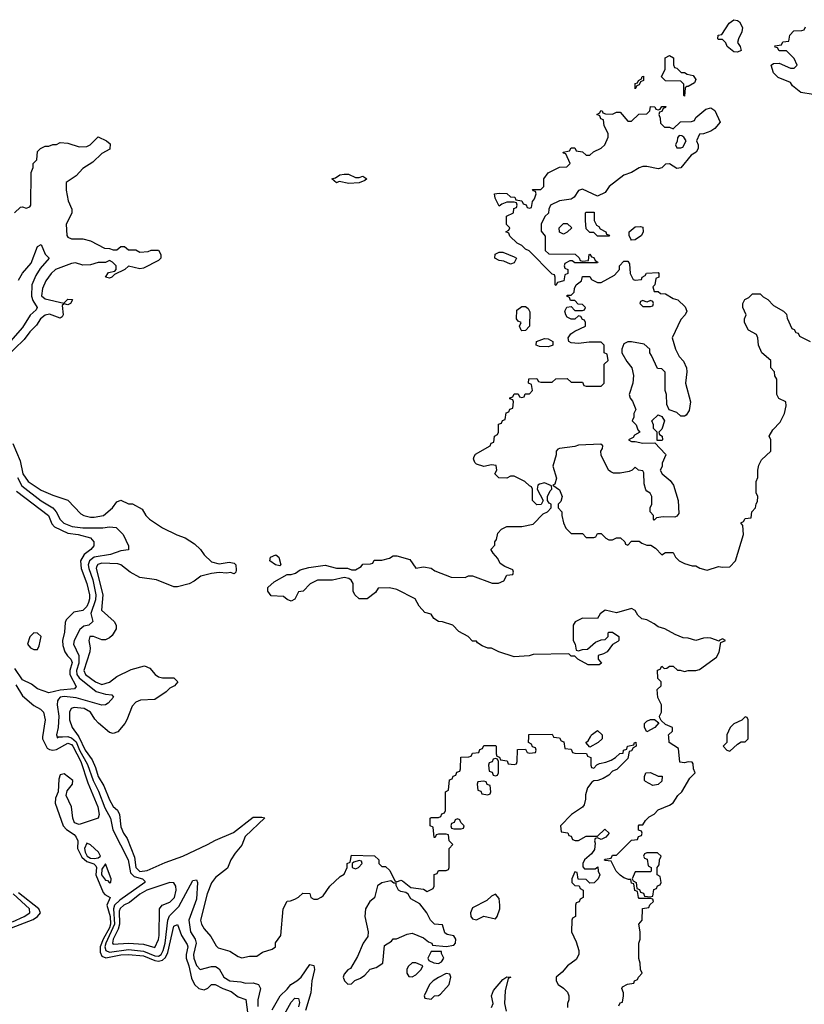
# Model space of a CAD drawing. Header units: inches. Extents: x 2710684 to 2828758, y 857022 to 965663.
# Tile 16 of 256: x 2742416 to 2746563, y 868586 to 873791. Entities that reach past the tile are written whole.
import ezdxf

# ---------------------------------------------------------------- set-up
doc = ezdxf.new("R2010")
doc.units = ezdxf.units.IN
doc.header["$MEASUREMENT"] = 0
doc.layers.add('C7846', color=7, linetype='Continuous')
doc.layers.add('C7847', color=7, linetype='Continuous')

msp = doc.modelspace()

# ---------------------------------------------------------------- linework, layer by layer
at = {"layer": 'C7846', "color": 4}
for points, elevation in [([(2742536.8, 870000), (2742535.3, 869990), (2742560.8, 869940.8), (2742573, 869933), (2742590, 869930.3), (2742610, 869933.8), (2742670, 869966.7), (2742690, 869959.1), (2742696.8, 869950), (2742738.2, 869870), (2742776.6, 869756.6), (2742828.5, 869630), (2742835.8, 869590), (2742830.4, 869569.6), (2742730, 869535.8), (2742705.5, 869545.5), (2742695.8, 869570), (2742689.8, 869630), (2742660.4, 869690), (2742665.9, 869714.1), (2742695.1, 869750), (2742696, 869770), (2742650, 869803.7), (2742630, 869799), (2742623.1, 869776.9), (2742618.9, 869710), (2742604.4, 869675.6), (2742602.7, 869650), (2742645.2, 869530), (2742663.1, 869510), (2742703, 869483), (2742714.9, 869470), (2742722.7, 869450), (2742721.5, 869410), (2742744.1, 869364.1), (2742770, 869340.2), (2742807.8, 869327.8), (2742817.7, 869317.7), (2742821, 869310), (2742818.4, 869270), (2742857.3, 869177.3), (2742866.4, 869166.4), (2742894, 869150), (2742876.5, 869110), (2742894.4, 869050), (2742896.1, 869010), (2742890.6, 868990), (2742857.2, 868930), (2742841.1, 868890), (2742841, 868861), (2742850, 868840.3), (2742871.1, 868831.1), (2742950, 868847.1), (2742990, 868850.1), (2743070, 868842.4), (2743130, 868817.6), (2743150, 868814), (2743170, 868818.9), (2743186.1, 868833.9), (2743199.3, 868860.7), (2743230, 868998.8), (2743250, 869007.3), (2743271.6, 868950), (2743301.3, 868901.3), (2743304, 868890), (2743295, 868850), (2743296.5, 868830), (2743310.2, 868790), (2743324.2, 868724.2), (2743340.4, 868690), (2743362.8, 868670), (2743390, 868663), (2743409.5, 868670.5), (2743430, 868690.6), (2743449.5, 868690.5), (2743489, 868669), (2743534.2, 868654.2), (2743570, 868625.5), (2743611.5, 868611.5), (2743620.8, 868530)], 4), ([(2742612.9, 870000), (2742614, 869994), (2742620.9, 869999.1), (2742642.5, 870000)], 8), ([(2742673.3, 870000), (2742690, 869994.5), (2742713.4, 869973.4), (2742732.1, 869930), (2742774.2, 869854.2), (2742803.7, 869770), (2742832.4, 869712.4), (2742865.1, 869625.1), (2742896.2, 869570), (2742908.6, 869508.6), (2742988.2, 869350), (2743001.5, 869281.5), (2743021, 869261), (2743064.7, 869250), (2743076.4, 869236.4), (2743076.4, 869230), (2742944.3, 869135.7), (2742917.5, 869110), (2742911.6, 869090), (2742917.3, 869010), (2742871.5, 868910), (2742866.4, 868890), (2742870.2, 868870.2), (2742890, 868861.6), (2742990, 868875.9), (2743070, 868866.6), (2743130, 868842.2), (2743150, 868841.3), (2743163.1, 868850), (2743174.5, 868870), (2743184.1, 868910), (2743199.4, 869030), (2743206.8, 869053.2), (2743257.4, 869102.6), (2743330, 869241), (2743350, 869244.7), (2743356.3, 869230), (2743350, 869142), (2743308.9, 869030), (2743318.9, 868970), (2743343.1, 868930), (2743349.1, 868910), (2743334.6, 868850), (2743336.5, 868830), (2743350, 868791), (2743370, 868770.7), (2743430, 868786.4), (2743450, 868786), (2743470, 868774), (2743495.5, 868730), (2743526.8, 868710), (2743584.9, 868704.9), (2743610, 868698), (2743650, 868699.3), (2743678.8, 868690), (2743688, 868670), (2743673.7, 868610), (2743674.4, 868574.4)], 8), ([(2742728.2, 870000), (2742762.2, 869930), (2742798.7, 869878.7), (2742817.2, 869837.2), (2742830, 869790.8), (2742860.2, 869740.2), (2742890, 869666.8), (2742910, 869630.8), (2742932.1, 869612.1), (2742943.8, 869590), (2742950, 869524.7), (2742964.9, 869490), (2742983.1, 869463.1), (2743023, 869363), (2743030.3, 869310), (2743050, 869288.4), (2743090, 869293.7), (2743184.1, 869335.9), (2743277.2, 869370), (2743409, 869430), (2743450, 869453.4), (2743546.3, 869493.7), (2743650, 869574.8), (2743696, 869576), (2743711.6, 869571.6), (2743607.3, 869472.7), (2743590, 869428), (2743554.4, 869385.6), (2743531.3, 869350), (2743514.8, 869305.2), (2743450, 869257.2), (2743430, 869229), (2743407, 869170), (2743371, 869030), (2743376, 869010), (2743390, 868984.7), (2743425.2, 868945.2), (2743454.4, 868894.4), (2743465.2, 868885.2), (2743527.3, 868867.3), (2743570, 868838), (2743590, 868831.3), (2743630, 868841), (2743670, 868841), (2743699, 868861), (2743750, 868878), (2743768, 868890), (2743768.4, 868911.6), (2743795.3, 868950), (2743808.9, 869091.1), (2743828.9, 869131.1), (2743847.3, 869132.7), (2743870, 869142), (2743890, 869152), (2743912.7, 869172.7), (2743950, 869172), (2743954, 869150), (2743970, 869142), (2743990, 869142), (2744010, 869152), (2744020.4, 869159.6), (2744055.3, 869210), (2744110, 869262), (2744130, 869274), (2744146, 869310), (2744146, 869330), (2744162, 869338), (2744170, 869374), (2744291.6, 869371.6), (2744314, 869350), (2744314, 869330), (2744330, 869314), (2744350, 869314), (2744372.7, 869292.7), (2744398, 869238), (2744410, 869234), (2744430, 869242), (2744439.6, 869239.6), (2744483.6, 869203.6), (2744550, 869194), (2744570, 869182), (2744602, 869198), (2744606, 869210), (2744607.3, 869272.7), (2744622, 869278), (2744630, 869294), (2744670, 869294), (2744682, 869298), (2744686, 869310), (2744686, 869410), (2744706, 869430), (2744686, 869450), (2744682, 869482), (2744670, 869486), (2744630, 869486), (2744618, 869482), (2744612.7, 869467.3), (2744607.3, 869467.3), (2744602, 869522), (2744586, 869530), (2744586, 869570), (2744590, 869574), (2744630, 869574), (2744642, 869578), (2744647.3, 869592.7), (2744662, 869598), (2744666, 869610), (2744666, 869710), (2744682, 869718), (2744687.3, 869772.7), (2744702, 869778), (2744707.3, 869792.7), (2744722, 869798), (2744727.3, 869812.7), (2744742, 869818), (2744746, 869830), (2744747.3, 869892.7), (2744790, 869894), (2744802, 869898), (2744810, 869914), (2744842, 869918), (2744847.3, 869932.7), (2744862, 869938), (2744870, 869954), (2744930, 869954), (2744934, 869950), (2744934, 869910), (2744938, 869898), (2744952.7, 869892.7), (2744958, 869878), (2744992.7, 869872.7), (2744998, 869858), (2745030, 869854), (2745042, 869858), (2745046, 869870), (2745047.3, 869932.7), (2745090, 869934), (2745098, 869918), (2745110, 869914), (2745142, 869918), (2745146, 869930), (2745142, 869942), (2745127.3, 869947.3), (2745122, 869962), (2745106, 869970), (2745106.9, 870000)], 12), ([(2745237, 870000), (2745238, 869998), (2745270, 869994), (2745278, 869978), (2745292.7, 869972.7), (2745298, 869938), (2745330, 869934), (2745338, 869918), (2745350, 869914), (2745412.7, 869912.7), (2745418, 869898), (2745434, 869890), (2745434, 869850), (2745438, 869838), (2745450, 869834), (2745467.3, 869852.7), (2745480.4, 869859.6), (2745514.6, 869865.4), (2745543.1, 869876.9), (2745566, 869890), (2745588.4, 869911.6), (2745606, 869914), (2745608, 869930), (2745626, 869934), (2745628.9, 869951.1), (2745662, 869958), (2745666, 869970), (2745672, 869972), (2745674, 869950), (2745658, 869942), (2745650, 869926), (2745638, 869922), (2745630, 869886), (2745572.7, 869827.3), (2745550, 869818), (2745530, 869798), (2745499.8, 869780.2), (2745471.1, 869768.9), (2745450, 869768), (2745439.6, 869760.4), (2745418, 869730), (2745406, 869694), (2745406, 869670), (2745398.8, 869641.2), (2745391.3, 869628.7), (2745332, 869590), (2745274, 869530), (2745278, 869498), (2745312.7, 869492.7), (2745318, 869478), (2745330, 869474), (2745338, 869458), (2745352.7, 869452.7), (2745370, 869452), (2745410, 869474), (2745470, 869474), (2745508.9, 869511.1), (2745531.3, 869491.3), (2745514, 869470), (2745490, 869458), (2745470, 869466), (2745458, 869462), (2745454, 869450), (2745458, 869438), (2745454.8, 869405.2), (2745438, 869382), (2745402, 869350), (2745392, 869330), (2745392.7, 869312.7), (2745402, 869302), (2745458, 869302), (2745472, 869312), (2745474, 869290), (2745482, 869270), (2745474, 869250), (2745451.6, 869228.4), (2745430, 869226), (2745410, 869246), (2745367.3, 869247.3), (2745362, 869282), (2745350, 869286), (2745334, 869250), (2745334, 869230), (2745350, 869214), (2745372.7, 869212.7), (2745378, 869198), (2745394, 869190), (2745394, 869150), (2745378, 869142), (2745372.7, 869127.3), (2745358, 869122), (2745354, 869110), (2745354, 869050), (2745338, 869042), (2745334, 869030), (2745332, 868970), (2745356.9, 868916.9), (2745371.1, 868871.1), (2745372, 868850), (2745356.9, 868823.1), (2745312, 868790), (2745283.6, 868756.4), (2745252, 868730), (2745252, 868710), (2745262, 868690), (2745290, 868672), (2745311.3, 868650), (2745318, 868630), (2745318, 868610), (2745311, 868590), (2745311, 868570)], 12), ([(2745494, 870000), (2745494, 869990), (2745474, 869970), (2745430, 869946), (2745408, 869970), (2745420.4, 869979.6), (2745432.2, 870000)], 12), ([(2745582, 868578), (2745590, 868594), (2745602, 868598), (2745608, 868630), (2745607.3, 868647.3), (2745598, 868670), (2745602, 868678), (2745628.4, 868691.6), (2745662, 868698), (2745666, 868710), (2745682, 868718), (2745686, 868730), (2745706, 868750), (2745698, 868770), (2745696.4, 868803.6), (2745689, 868829), (2745688.4, 868908.4), (2745695.3, 868930), (2745695.3, 868970), (2745688, 869010), (2745706, 869030), (2745707.3, 869092.7), (2745742, 869098), (2745747.3, 869112.7), (2745766, 869130), (2745762, 869142), (2745750, 869146), (2745690, 869146), (2745686, 869150), (2745682, 869182), (2745667.3, 869187.3), (2745662, 869222), (2745650, 869226), (2745646, 869246), (2745634, 869246), (2745610, 869255.3), (2745590, 869268.7), (2745568.7, 869290), (2745542, 869342), (2745510, 869346), (2745506, 869350), (2745510, 869354), (2745542, 869358), (2745550, 869374), (2745570, 869374), (2745650, 869454), (2745682, 869458), (2745687.3, 869472.7), (2745702, 869478), (2745706, 869490), (2745702, 869502), (2745687.3, 869507.3), (2745686, 869530), (2745690, 869534), (2745710, 869534), (2745723.1, 869556.9), (2745743.1, 869576.9), (2745770, 869592), (2745790, 869614), (2745850, 869638), (2745870, 869651.3), (2745895.3, 869690), (2745915.3, 869710), (2745959, 869781), (2745986, 869810), (2745978, 869830), (2745976.4, 869856.4), (2745970, 869866), (2745950, 869868), (2745930, 869862), (2745906, 869866), (2745899, 869939), (2745848.7, 869970), (2745846.7, 870000)], 12), ([(2746154, 870000), (2746154, 869970), (2746134, 869950), (2746154, 869930), (2746170, 869924.7), (2746210, 869962), (2746230, 869974), (2746250, 869974), (2746266, 869990), (2746266, 870000)], 12), ([(2742109.4, 868890), (2742486.3, 869033.7), (2742509.6, 869050), (2742525.1, 869070), (2742516.3, 869090), (2742410, 869174.8)], 4), ([(2742378.3, 869021.7), (2742439.7, 869050), (2742468.4, 869070), (2742467.4, 869090), (2742381.8, 869170)], 8), ([(2743750, 868556.3), (2743792, 868630), (2743830, 868665.5), (2743848.8, 868691.2), (2743880.9, 868710), (2743903.7, 868730), (2743950, 868796), (2743970, 868792), (2743974, 868770), (2743959.5, 868710), (2743954.1, 868645.9), (2743926.2, 868553.8)], 8), ([(2744909.4, 868570), (2744918.4, 868590), (2744909.4, 868630), (2744921, 868659), (2744970, 868718), (2744990, 868731.3), (2745011.3, 868730), (2744998, 868722), (2744982.4, 868657.6), (2744977.6, 868590), (2744986.4, 868550)], 8), ([(2743797.2, 868502.8), (2743850, 868598), (2743870, 868617.6), (2743890, 868617.3), (2743894.7, 868594.7), (2743890, 868573.2)], 4)]:
    msp.add_lwpolyline(points, dxfattribs=dict(at, elevation=elevation))
for points, elevation in [([(2744930, 869886), (2744918, 869882), (2744912.7, 869867.3), (2744898, 869862), (2744894, 869850), (2744898, 869818), (2744912.7, 869812.7), (2744918, 869798), (2744930, 869794), (2744942, 869798), (2744946, 869810), (2744946, 869870), (2744942, 869882)], 12), ([(2745790, 869792), (2745812, 869792), (2745810, 869766), (2745790, 869748), (2745763.1, 869743.1), (2745723.1, 869763.1), (2745718, 869770), (2745718, 869790), (2745726, 869810), (2745751.1, 869811.1)], 12), ([(2744870, 869766), (2744838, 869762), (2744834, 869750), (2744838, 869718), (2744852.7, 869712.7), (2744858, 869698), (2744890, 869694), (2744902, 869698), (2744906, 869710), (2744902, 869742), (2744887.3, 869747.3), (2744882, 869762)], 12), ([(2744730, 869566), (2744718, 869562), (2744712.7, 869547.3), (2744698, 869542), (2744694, 869530), (2744698, 869518), (2744710, 869514), (2744750, 869514), (2744762, 869518), (2744766, 869530), (2744747.3, 869547.3), (2744742, 869562)], 12), ([(2742770, 869438), (2742757.7, 869410), (2742762, 869390), (2742772.7, 869370), (2742790, 869359.4), (2742810, 869356.5), (2742830, 869361.1), (2742842.9, 869370), (2742833, 869390), (2742790, 869429.6)], 8), ([(2744210, 869346), (2744182, 869338), (2744174, 869330), (2744174, 869310), (2744190, 869302), (2744206, 869310), (2744226, 869330), (2744222, 869342)], 12), ([(2745787.3, 869387.3), (2745730, 869386), (2745718, 869382), (2745714, 869370), (2745718, 869358), (2745732.7, 869352.7), (2745738, 869318), (2745754, 869310), (2745754, 869290), (2745750, 869286), (2745670, 869286), (2745654, 869250), (2745658, 869238), (2745674, 869230), (2745678, 869198), (2745692.7, 869192.7), (2745698, 869178), (2745712.7, 869172.7), (2745718, 869158), (2745750, 869154), (2745762, 869158), (2745767.3, 869192.7), (2745782, 869198), (2745787.3, 869212.7), (2745802, 869218), (2745806, 869230), (2745802, 869262), (2745786, 869270), (2745786, 869310), (2745796.4, 869323.6), (2745798, 869350), (2745806, 869370)], 12), ([(2742870, 869329.2), (2742850, 869300.7), (2742847.8, 869270), (2742870, 869243.1), (2742879.9, 869239.9), (2742890, 869227.3), (2742898, 869230), (2742899.3, 869250)], 8), ([(2744378, 869238), (2744330, 869229), (2744307.5, 869212.5), (2744290.9, 869149.1), (2744266, 869130), (2744242.8, 869090), (2744241, 869050), (2744258, 868970), (2744256, 868944), (2744231, 868910), (2744202, 868838), (2744164.7, 868775.3), (2744150, 868768), (2744130, 868746), (2744126, 868730), (2744132, 868710), (2744150, 868692), (2744170, 868694), (2744187.3, 868712.7), (2744216.4, 868723.6), (2744240.4, 868739.6), (2744269.1, 868770.9), (2744300.2, 868779.8), (2744336, 868804), (2744344, 868896), (2744380.4, 868919.6), (2744390, 868932), (2744407.3, 868932.7), (2744463.1, 868956.9), (2744490, 868962), (2744550, 868938), (2744576.9, 868916.9), (2744594, 868910), (2744598, 868898), (2744670, 868892), (2744710, 868898), (2744719, 868910), (2744722, 868930), (2744710, 868948), (2744675.3, 868955.3), (2744663.1, 868963.1), (2744650, 869006), (2744608, 869010), (2744588, 869030), (2744568, 869070), (2744530, 869118), (2744483.1, 869143.1), (2744468.4, 869168.4), (2744456.4, 869176.4), (2744430, 869182), (2744418, 869190), (2744406, 869214), (2744406, 869226), (2744394, 869226)], 12), ([(2743210, 869229.3), (2743088, 869190), (2743050, 869167.6), (2742995.8, 869124.2), (2742965.3, 869110), (2742947.5, 869092.5), (2742942, 869078), (2742942.7, 869010), (2742936.3, 868983.7), (2742909.3, 868930), (2742906.3, 868910), (2742910, 868903.8), (2742990, 868908.4), (2743070, 868904.6), (2743130, 868885.5), (2743149, 868929), (2743152.4, 868950), (2743155.1, 869090), (2743169.6, 869110.4), (2743210, 869126.4), (2743234, 869150), (2743243.6, 869190), (2743240.9, 869210), (2743230, 869229)], 12), ([(2744930, 869168), (2744910, 869158), (2744885.4, 869134.6), (2744810, 869095.3), (2744798.8, 869070), (2744801, 869050), (2744810, 869038), (2744830, 869032), (2744870, 869052), (2744930, 869038), (2744939, 869050), (2744953.2, 869090), (2744954, 869110), (2744950, 869146)], 12), ([(2744646, 868866), (2744590, 868866), (2744574, 868830), (2744578, 868818), (2744605.4, 868805.4), (2744630, 868802), (2744646, 868810), (2744658, 868830), (2744646, 868854)], 12), ([(2744510, 868806), (2744490, 868806), (2744470, 868786), (2744462, 868770), (2744462, 868750), (2744472.7, 868732.7), (2744490, 868732), (2744510, 868742), (2744538, 868770), (2744546, 868790)], 12), ([(2744670, 868748), (2744630, 868728), (2744602, 868710), (2744582, 868690), (2744554, 868630), (2744558, 868618), (2744590, 868614), (2744608.4, 868631.6), (2744630, 868632), (2744640.4, 868639.6), (2744686, 868690), (2744695.3, 868730), (2744690, 868746)], 12)]:
    msp.add_lwpolyline(points, close=True, dxfattribs=dict(at, elevation=elevation))
at = {"layer": 'C7847', "color": 4}
for points, elevation in [([(2746210, 873619), (2746190, 873621.2), (2746155.3, 873650), (2746148.4, 873668.4), (2746130, 873686), (2746110, 873686), (2746106, 873690), (2746108, 873710), (2746128, 873712), (2746166.6, 873773.4), (2746190, 873791), (2746210, 873786.8), (2746219.9, 873779.9), (2746236.3, 873750), (2746233.2, 873726.8), (2746214.8, 873690), (2746211, 873670), (2746224.7, 873650), (2746230, 873628.7)], 12), ([(2745930, 873386), (2745926, 873390), (2745926, 873450), (2745910, 873466), (2745830, 873468), (2745808.4, 873488.4), (2745828, 873530), (2745828, 873590), (2745850, 873602), (2745872, 873590), (2745872.7, 873552.7), (2745878, 873538), (2745890, 873534), (2745912.7, 873512.7), (2745930, 873512), (2745943.6, 873503.6), (2745975.3, 873495.3), (2745990, 873474), (2745983.6, 873456.4), (2745950, 873438), (2745942, 873438), (2745934, 873430)], 12), ([(2745670, 873426), (2745670, 873454), (2745682, 873458), (2745686, 873470), (2745702, 873478), (2745706, 873490), (2745712.7, 873492.7), (2745714, 873470), (2745698, 873462), (2745690, 873446), (2745678, 873442)], 12), ([(2745870, 873214), (2745909, 873251), (2745967.3, 873252.7), (2745982, 873258), (2745990, 873274), (2746042, 873318), (2746070, 873324.7), (2746090, 873311.3), (2746118, 873250), (2746090, 873215.3), (2746070, 873202), (2746030, 873188), (2746010, 873186), (2745994, 873150), (2746002, 873130), (2746002, 873110), (2745992, 873090), (2745965.4, 873074.6), (2745910, 873008.7), (2745890, 873004), (2745850, 873028.7), (2745830, 873028), (2745810, 873008.7), (2745790, 873002), (2745730, 873015.3), (2745710, 873015.3), (2745690, 873008.7), (2745650, 872984), (2745610, 872968.7), (2745530.9, 872909.1), (2745510, 872878), (2745470, 872858), (2745390, 872895.3), (2745370, 872888), (2745346.4, 872853.6), (2745330, 872842), (2745270, 872834), (2745222, 872810), (2745212, 872790), (2745211.3, 872768.7), (2745192, 872750), (2745172, 872710), (2745172.7, 872672.7), (2745192.7, 872647.3), (2745194, 872570), (2745212.7, 872552.7), (2745351.6, 872551.6), (2745372.7, 872532.7), (2745378, 872518), (2745390, 872514), (2745422, 872518), (2745426, 872550), (2745430, 872552), (2745438, 872538), (2745450, 872534), (2745458, 872518), (2745472, 872510), (2745470, 872506), (2745350, 872506), (2745336.4, 872516.4), (2745323.6, 872516.4), (2745298, 872502), (2745294, 872490), (2745298, 872478), (2745314, 872470), (2745314, 872450), (2745298, 872442), (2745292, 872410), (2745258, 872402), (2745250, 872386), (2745246, 872390), (2745246, 872430), (2745242, 872442), (2745230, 872446), (2745108.4, 872568.4), (2745090, 872578), (2745070, 872598), (2745046, 872610), (2745007.3, 872647.3), (2745002, 872662), (2744986, 872670), (2745002, 872678), (2745006, 872690), (2744988.4, 872708.4), (2744988.4, 872751.6), (2745026, 872770), (2745027.3, 872792.7), (2745042, 872798), (2745046, 872810), (2745042, 872822), (2745030, 872826), (2744990, 872826), (2744963.6, 872816.4), (2744950, 872806), (2744928.4, 872848.4), (2744926, 872870), (2744950, 872874), (2744991.6, 872871.6), (2745010, 872854), (2745032.7, 872852.7), (2745038, 872838), (2745070, 872834), (2745078, 872818), (2745092.7, 872812.7), (2745098, 872798), (2745110, 872794), (2745122, 872798), (2745126, 872830), (2745136.4, 872843.6), (2745146, 872870), (2745142, 872882), (2745130, 872886), (2745126, 872894), (2745170, 872894), (2745186, 872910), (2745186, 872950), (2745210, 872982), (2745268.4, 873011.6), (2745307.3, 873012.7), (2745326, 873030), (2745302, 873082), (2745290, 873086), (2745288.9, 873091.1), (2745322, 873098), (2745330, 873114), (2745350, 873114), (2745358, 873098), (2745391.6, 873091.6), (2745410, 873074), (2745430, 873074), (2745448.4, 873091.6), (2745490, 873112), (2745508, 873130), (2745526, 873170), (2745526, 873190), (2745506, 873230), (2745502, 873262), (2745487.3, 873267.3), (2745482, 873282), (2745466, 873290), (2745482, 873298), (2745488.4, 873311.6), (2745494, 873310), (2745498, 873298), (2745512.7, 873292.7), (2745550, 873292), (2745570, 873302), (2745590, 873302), (2745630, 873254), (2745650, 873254), (2745688, 873292), (2745730, 873294), (2745746, 873310), (2745750, 873332), (2745774, 873330), (2745778, 873318), (2745790, 873314), (2745802, 873318), (2745810, 873332), (2745831.6, 873331.6), (2745830, 873326), (2745818, 873322), (2745810, 873306), (2745798, 873302), (2745794, 873290), (2745802, 873270), (2745803.6, 873243.6), (2745823.6, 873223.6), (2745850, 873222)], 12), ([(2745902, 873178), (2745892.7, 873167.3), (2745892, 873148), (2745882, 873130), (2745890, 873114), (2745910, 873114), (2745922, 873118), (2745938, 873150), (2745926, 873170), (2745916.4, 873176.4)], 12), ([(2744190, 872956), (2744210, 872956), (2744230, 872964.7), (2744250.5, 872950.5), (2744239.8, 872940.2), (2744210, 872929), (2744155.3, 872924.7), (2744104.7, 872935.3), (2744090, 872928.7), (2744066, 872950), (2744084.7, 872955.3), (2744108, 872970), (2744130, 872974.9), (2744153.8, 872973.8)], 12), ([(2745470, 872646), (2745450, 872666), (2745430, 872666), (2745410, 872686), (2745406, 872730), (2745406, 872770), (2745410, 872774), (2745452.7, 872772.7), (2745452, 872730), (2745464.7, 872704.7), (2745476.9, 872696.9), (2745484.7, 872684.7), (2745514, 872670), (2745518, 872658), (2745532.7, 872652.7), (2745530, 872646)], 12), ([(2745290, 872658), (2745268.4, 872668.4), (2745268, 872690), (2745290, 872714), (2745310, 872714), (2745334, 872690), (2745310, 872668)], 12), ([(2745650, 872626), (2745646, 872630), (2745638, 872650), (2745638, 872670), (2745670, 872696), (2745698, 872698), (2745710, 872694), (2745711.3, 872670), (2745702, 872650), (2745670, 872628)], 12), ([(2745010, 872498), (2744974.6, 872514.6), (2744950, 872518), (2744928, 872530), (2744929, 872551), (2744950, 872562), (2744970, 872562), (2745030, 872538), (2745042, 872530), (2745030, 872506)], 12), ([(2745750, 872306), (2745730, 872298), (2745710, 872306), (2745698, 872302), (2745694, 872290), (2745710, 872274), (2745750, 872274), (2745762, 872278), (2745766, 872290), (2745762, 872302)], 12), ([(2745070, 872146), (2745066, 872150), (2745058, 872170), (2745066, 872190), (2745050, 872198), (2745042, 872210), (2745044, 872256), (2745070, 872274), (2745090, 872274), (2745103.6, 872263.6), (2745112.7, 872247.3), (2745111.3, 872170), (2745090, 872148)], 12), ([(2745210, 872062), (2745163.1, 872063.1), (2745146, 872070), (2745148, 872090), (2745190, 872106), (2745210, 872104.7), (2745234, 872090), (2745234, 872070), (2745230, 872068)], 12), ([(2745786, 871566), (2745786, 871610), (2745766, 871630), (2745766, 871650), (2745758, 871670), (2745790, 871702), (2745810, 871694), (2745824.7, 871670), (2745810, 871626), (2745794, 871610), (2745798, 871598), (2745812, 871590), (2745814, 871570), (2745810, 871566)], 12), ([(2743790, 870904), (2743768, 870910), (2743738, 870930), (2743742, 870950), (2743770, 870962.8), (2743786, 870950), (2743796, 870910)], 12), ([(2742490, 870549), (2742470, 870528.7), (2742456, 870490), (2742472, 870470), (2742490, 870461), (2742510, 870462), (2742519.3, 870480.7), (2742528.7, 870530), (2742510, 870548.7)], 4), ([(2745730, 870026), (2745718, 870050), (2745718, 870070), (2745730, 870082), (2745750, 870092), (2745772, 870092), (2745794, 870074), (2745774, 870050)], 12)]:
    msp.add_lwpolyline(points, close=True, dxfattribs=dict(at, elevation=elevation))
for points, elevation in [([(2746610, 873396), (2746545.8, 873405.8), (2746501.3, 873441.3), (2746490, 873459), (2746425.6, 873485.6), (2746401.2, 873510), (2746388.7, 873550), (2746400.4, 873559.6), (2746430, 873562), (2746490, 873534), (2746510, 873534), (2746526, 873550), (2746510, 873586), (2746470, 873626), (2746430, 873626), (2746422, 873642), (2746410, 873646), (2746407.3, 873652.7), (2746442, 873658), (2746450, 873674), (2746482, 873678), (2746486, 873710), (2746508.4, 873731.6), (2746550, 873734), (2746562, 873738), (2746570, 873754)], 12), ([(2742388, 872770), (2742420.4, 872799.6), (2742430, 872802), (2742450, 872794), (2742470, 872802), (2742475.3, 872810), (2742476.4, 872983.6), (2742486, 873010), (2742486, 873030), (2742506, 873050), (2742510, 873094), (2742526, 873110), (2742550, 873122), (2742570, 873122), (2742590, 873132), (2742610, 873132), (2742630, 873142), (2742670, 873138), (2742730, 873118.8), (2742770, 873120.7), (2742788.7, 873130), (2742830, 873172), (2742874, 873150), (2742894, 873134), (2742892.7, 873107.3), (2742850, 873084), (2742802, 873038), (2742750, 873004), (2742714.9, 872965.1), (2742661, 872930), (2742661, 872890), (2742672.7, 872832.7), (2742692, 872790), (2742691.6, 872768.4), (2742662, 872710), (2742664.7, 872650), (2742670, 872642), (2742690, 872632), (2742750, 872632), (2742790, 872622), (2742863.6, 872583.6), (2742890, 872582), (2742910, 872574), (2742930, 872574), (2742950, 872592), (2742970, 872592), (2742990, 872574), (2743030, 872574), (2743050, 872562), (2743094.6, 872565.4), (2743110, 872572), (2743150, 872572), (2743162, 872550), (2743162, 872530), (2743150, 872518), (2743070, 872477.2), (2743050, 872474), (2742990, 872488), (2742972, 872470), (2742916, 872444), (2742902, 872430), (2742890, 872425.2), (2742868.7, 872430), (2742885.2, 872454.8), (2742918, 872462), (2742926, 872470), (2742926, 872490), (2742906, 872510), (2742890, 872518), (2742870, 872508), (2742830, 872508), (2742790, 872495.3), (2742750, 872494), (2742710, 872505.2), (2742690, 872502.7), (2742604.9, 872470), (2742582, 872450), (2742553, 872410), (2742535.5, 872370), (2742530.8, 872330.8), (2742550, 872314.8), (2742648.4, 872291.6), (2742670, 872314), (2742692.7, 872312.7), (2742694.8, 872310), (2742684.7, 872290), (2742670, 872284.5), (2742650, 872289), (2742640.5, 872279.5), (2742646, 872230), (2742639.8, 872220.2), (2742630, 872214), (2742573.9, 872233.9), (2742550, 872228.6), (2742524.9, 872210), (2742503.7, 872176.3), (2742470, 872141.6), (2742440, 872100), (2742337.8, 872002.2)], 12), ([(2742410, 872414), (2742430, 872450.6), (2742476.1, 872503.9), (2742510, 872591.3), (2742530, 872602), (2742550.7, 872550.7), (2742571.3, 872530), (2742524.4, 872475.6), (2742501.5, 872438.5), (2742480.4, 872390), (2742478.3, 872330), (2742485.7, 872305.7), (2742508, 872270), (2742502.4, 872257.6), (2742470.2, 872229.7), (2742430, 872163.6), (2742330.1, 872049.9)], 8), ([(2745846.7, 870000), (2745846, 870010), (2745866, 870030), (2745866, 870050), (2745830, 870066), (2745806, 870086), (2745800.4, 870100.4), (2745798, 870110), (2745808, 870130), (2745808, 870170), (2745788.4, 870208.4), (2745786, 870250), (2745806, 870270), (2745806, 870290), (2745788.4, 870308.4), (2745787.3, 870352.7), (2745802, 870358), (2745810, 870374), (2745822, 870362), (2745836.4, 870363.6), (2745850, 870374), (2745870, 870374), (2745892.7, 870352.7), (2745907.3, 870352.7), (2745930, 870344.7), (2745949, 870351), (2745990, 870350.7), (2746010, 870356.3), (2746099.3, 870420.7), (2746112.9, 870447.1), (2746122, 870498), (2746146, 870510), (2746130, 870518), (2746114, 870510), (2746114, 870506), (2746070, 870522), (2746050, 870524), (2746030, 870522), (2745990, 870508.7), (2745950, 870522), (2745923.1, 870523.1), (2745880.4, 870540.4), (2745826, 870570), (2745790, 870582), (2745770, 870598), (2745730, 870618), (2745704, 870624), (2745683.1, 870643.1), (2745668.4, 870668.4), (2745650, 870678), (2745570, 870655.3), (2745510, 870668.7), (2745484.7, 870650), (2745470, 870626), (2745390, 870628), (2745351.6, 870608.4), (2745342, 870590), (2745342, 870510), (2745352, 870490), (2745358, 870458), (2745370, 870454), (2745390, 870462), (2745416.4, 870463.6), (2745460.2, 870499.8), (2745490, 870512), (2745510, 870514), (2745526, 870530), (2745526, 870550), (2745530, 870554), (2745550, 870554), (2745582, 870530), (2745582, 870510), (2745576.9, 870503.1), (2745550, 870488), (2745522, 870450), (2745502, 870438), (2745474, 870430), (2745474, 870410), (2745492, 870390), (2745479.6, 870380.4), (2745420.4, 870380.4), (2745366, 870410), (2745350, 870426), (2745330, 870426), (2745318, 870438), (2745130, 870435.3), (2745108.4, 870428.4), (2745030, 870422), (2744948.9, 870448.9), (2744910, 870468), (2744890, 870468), (2744860.4, 870480.4), (2744836.4, 870496.4), (2744830, 870506), (2744810, 870506), (2744786, 870530), (2744736.4, 870556.4), (2744706, 870590), (2744650, 870608.7), (2744629.1, 870609.1), (2744605.2, 870625.2), (2744590, 870648), (2744558, 870658), (2744528, 870690), (2744506, 870730), (2744410, 870778), (2744370, 870788), (2744310, 870786), (2744296.9, 870763.1), (2744252, 870730), (2744210, 870729), (2744188, 870750), (2744178, 870770), (2744178, 870810), (2744168.4, 870828.4), (2744156.4, 870836.4), (2744130, 870842), (2744068.9, 870828.9), (2743990, 870828), (2743951.6, 870808.4), (2743914, 870770), (2743890, 870766), (2743870, 870728), (2743850, 870718), (2743830, 870726), (2743810, 870742), (2743744.7, 870744.7), (2743728, 870770), (2743728, 870790), (2743760.2, 870819.8), (2743830, 870858), (2743850, 870858), (2743874, 870866), (2743898, 870882), (2743944.7, 870895.3), (2744030, 870906.8), (2744090, 870891), (2744148.4, 870891.6), (2744170, 870882), (2744190, 870882), (2744220.4, 870899.6), (2744230, 870912), (2744270, 870914), (2744282, 870918), (2744290, 870934), (2744330, 870934), (2744370, 870944.7), (2744390, 870956), (2744410, 870956), (2744477.3, 870937.3), (2744510, 870892), (2744550, 870898), (2744590, 870891), (2744610, 870878), (2744696.4, 870843.6), (2744770, 870842), (2744788.9, 870851.1), (2744810, 870851.3), (2744912.7, 870812.7), (2744947.3, 870812.7), (2744975.3, 870824.7), (2744990, 870854), (2745022, 870858), (2745026, 870870), (2745022, 870882), (2744980.4, 870900.4), (2744956.4, 870916.4), (2744943.1, 870943.1), (2744918, 870970), (2744908.4, 870988.4), (2744908.4, 870991.6), (2744927.3, 871012.7), (2744928, 871030), (2744936.4, 871043.6), (2744944, 871076), (2744962, 871098), (2744990, 871112), (2745070, 871112), (2745130, 871124.7), (2745182, 871178), (2745206, 871190), (2745226, 871210), (2745226, 871230), (2745215.3, 871235.3), (2745206, 871250), (2745206, 871270), (2745219, 871301), (2745228, 871310), (2745227.3, 871327.3), (2745190, 871342), (2745163.6, 871336.4), (2745154, 871330), (2745152, 871310), (2745182, 871250), (2745172.7, 871227.3), (2745150, 871226), (2745126, 871250), (2745126, 871310), (2745122, 871322), (2745110, 871326), (2745086, 871350), (2745030, 871378), (2745010, 871378), (2744990, 871368), (2744948.4, 871368.4), (2744928, 871390), (2744938, 871410), (2744934.6, 871434.6), (2744910, 871438), (2744870, 871429), (2744830, 871441.2), (2744821.2, 871450), (2744814, 871470), (2744818, 871482), (2744825.2, 871494.8), (2744902, 871538), (2744907.3, 871552.7), (2744922, 871558), (2744926, 871590), (2744942, 871598), (2744946, 871610), (2744947.3, 871652.7), (2744962, 871658), (2744967.3, 871672.7), (2744982, 871678), (2744987.3, 871712.7), (2745002, 871718), (2745007.3, 871732.7), (2745022, 871738), (2745026, 871770), (2745022, 871782), (2745007.3, 871787.3), (2745007.3, 871792.7), (2745022, 871798), (2745030, 871814), (2745050, 871814), (2745058, 871798), (2745070, 871794), (2745082, 871798), (2745087.3, 871812.7), (2745110, 871814), (2745126, 871830), (2745122, 871862), (2745106, 871870), (2745107.3, 871892.7), (2745150, 871894), (2745158, 871878), (2745170, 871874), (2745230, 871874), (2745250, 871892), (2745310, 871894), (2745330, 871874), (2745390, 871874), (2745398, 871858), (2745410, 871854), (2745490, 871854), (2745506, 871870), (2745506, 871970), (2745526, 871990), (2745522, 872022), (2745506, 872030), (2745506, 872070), (2745490, 872086), (2745426, 872086), (2745370, 872079), (2745330, 872082), (2745318, 872090), (2745315.3, 872110), (2745328.7, 872130), (2745350, 872144.7), (2745406, 872170), (2745406, 872190), (2745402, 872202), (2745390, 872206), (2745382, 872222), (2745370, 872226), (2745350, 872208), (2745330, 872208), (2745310, 872218), (2745302, 872230), (2745298, 872250), (2745308.4, 872271.6), (2745330, 872274), (2745350, 872254), (2745390, 872254), (2745402, 872258), (2745406, 872270), (2745390, 872286), (2745367.3, 872287.3), (2745350, 872306), (2745327.3, 872307.3), (2745322, 872322), (2745308, 872330), (2745310, 872334), (2745330, 872334), (2745346, 872350), (2745348, 872370), (2745358, 872390), (2745386, 872410), (2745390, 872434), (2745430, 872434), (2745438, 872418), (2745470, 872402), (2745490, 872402), (2745560.4, 872439.6), (2745586, 872470), (2745586, 872490), (2745610, 872514), (2745630, 872514), (2745639.6, 872499.6), (2745642, 872450), (2745658, 872418), (2745670, 872414), (2745702, 872418), (2745706, 872430), (2745722, 872438), (2745728.4, 872451.6), (2745790, 872454), (2745794, 872450), (2745794, 872430), (2745778, 872422), (2745774, 872390), (2745762, 872378), (2745770, 872354), (2745790, 872354), (2745803.6, 872343.6), (2745830, 872342), (2745870, 872318), (2745894, 872310), (2745932.7, 872272.7), (2745942, 872250), (2745934, 872230), (2745910, 872206), (2745864.7, 872110), (2745882, 872050), (2745902, 872010), (2745925.4, 871985.4), (2745941, 871950), (2745942.8, 871930), (2745936, 871870), (2745961, 871770), (2745954.4, 871725.6), (2745938.8, 871701.2), (2745930, 871695.3), (2745910, 871695.3), (2745890, 871715.3), (2745848.7, 871728.7), (2745836.4, 871756.4), (2745835.3, 871810), (2745828, 871830), (2745827.3, 871927.3), (2745810, 871946), (2745787.3, 871947.3), (2745756.4, 872016.4), (2745746, 872030), (2745746, 872050), (2745716.4, 872076.4), (2745650, 872088), (2745630, 872088), (2745610, 872078), (2745598, 872050), (2745598, 872030), (2745624.5, 871984.5), (2745650.9, 871950.9), (2745661, 871910), (2745656, 871870), (2745638, 871810), (2745642, 871790), (2745654.4, 871774.4), (2745672, 871730), (2745662, 871710), (2745662, 871690), (2745654, 871670), (2745674, 871650), (2745683.6, 871623.6), (2745694, 871610), (2745665.4, 871594.6), (2745658, 871582), (2745634, 871570), (2745650, 871562), (2745670, 871562), (2745710, 871552), (2745774, 871554), (2745830, 871494), (2745832, 871490), (2745812.7, 871447.3), (2745811.6, 871428.4), (2745802, 871410), (2745812, 871390), (2745854.4, 871354.4), (2745871.3, 871330), (2745896, 871250), (2745899.6, 871180.4), (2745890, 871166), (2745879.6, 871160.4), (2745816.9, 871163.1), (2745782, 871158), (2745770, 871146), (2745766, 871150), (2745766, 871170), (2745748, 871190), (2745748, 871210), (2745758, 871230), (2745758, 871270), (2745748.4, 871288.4), (2745730, 871298), (2745725.2, 871305.2), (2745717.2, 871337.2), (2745715.3, 871395.3), (2745710, 871406), (2745686, 871410), (2745670, 871426), (2745654, 871410), (2745636.9, 871403.1), (2745590, 871394), (2745554.6, 871394.6), (2745540.2, 871400.2), (2745528, 871410), (2745488.9, 871488.9), (2745488, 871510), (2745496.4, 871523.6), (2745498, 871538), (2745487.3, 871547.3), (2745370, 871542), (2745350, 871535.3), (2745270, 871524), (2745259.6, 871520.4), (2745251.3, 871510), (2745251, 871490), (2745234.8, 871430), (2745253.4, 871366.6), (2745244.7, 871335.3), (2745234, 871330), (2745270, 871306), (2745284, 871270), (2745275.5, 871244.5), (2745262, 871230), (2745262, 871210), (2745281, 871190), (2745281, 871170), (2745290.7, 871130.7), (2745303.5, 871103.5), (2745330, 871074), (2745390, 871074), (2745410, 871054), (2745450, 871054), (2745462, 871058), (2745470, 871074), (2745490, 871074), (2745514, 871050), (2745530, 871042), (2745550, 871042), (2745570, 871052), (2745591.6, 871051.6), (2745614, 871030), (2745618, 871018), (2745630, 871014), (2745650, 871034), (2745690, 871034), (2745703.6, 871023.6), (2745730, 871014), (2745752.7, 871012.7), (2745776.9, 870996.9), (2745810, 870962), (2745830, 870974), (2745870, 870974), (2745882, 870950), (2745902, 870930), (2745930, 870916), (2745970, 870904.7), (2745990, 870904.7), (2746011.1, 870891.1), (2746042, 870882), (2746050, 870881), (2746110, 870901), (2746130, 870896), (2746170, 870898), (2746199, 870930), (2746242, 871070), (2746238, 871118), (2746228.4, 871131.6), (2746242, 871138), (2746250, 871154), (2746282, 871158), (2746286, 871190), (2746306, 871210), (2746308.4, 871231.6), (2746316.4, 871243.6), (2746318, 871270), (2746308, 871290), (2746308, 871350), (2746318, 871370), (2746318, 871410), (2746323.1, 871436.9), (2746336.4, 871463.6), (2746386, 871510), (2746386, 871570), (2746378, 871590), (2746396.4, 871623.6), (2746436.4, 871663.6), (2746458, 871710), (2746468, 871750), (2746466, 871770), (2746428.9, 871788.9), (2746418, 871810), (2746418, 871890), (2746408.4, 871908.4), (2746406, 871930), (2746386, 871950), (2746386, 871990), (2746338, 872030), (2746322, 872070), (2746318, 872110), (2746310, 872126), (2746268, 872150), (2746248, 872190), (2746248, 872210), (2746255.3, 872230), (2746238, 872270), (2746238, 872290), (2746248.9, 872311.1), (2746270, 872322), (2746290, 872342), (2746330, 872342), (2746345.4, 872325.4), (2746371.1, 872311.1), (2746399.6, 872279.6), (2746454, 872250), (2746470, 872234), (2746472.7, 872212.7), (2746498, 872158), (2746510, 872154), (2746518, 872138), (2746530, 872134), (2746538, 872118), (2746594, 872090)], 12), ([(2742378.7, 871550), (2742418.5, 871458.5), (2742432.9, 871390), (2742460.4, 871350), (2742530, 871303.1), (2742590, 871277.3), (2742670, 871250.8), (2742739.6, 871179.6), (2742754, 871170), (2742790, 871162), (2742810, 871160.5), (2742859, 871170), (2742906, 871210), (2742930, 871242), (2742950, 871251.3), (2742990, 871232), (2743011.1, 871231.1), (2743063.6, 871203.6), (2743082, 871170), (2743102, 871150), (2743170, 871104.7), (2743247.1, 871067.1), (2743290, 871051.3), (2743339.8, 871019.8), (2743371.1, 870991.1), (2743390, 870962), (2743430, 870924.7), (2743470, 870914.8), (2743523.6, 870923.6), (2743550, 870918), (2743558, 870910), (2743559.8, 870880.2), (2743558, 870870), (2743550, 870862), (2743530, 870868.7), (2743510, 870865.2), (2743470.9, 870869.1), (2743430, 870864), (2743374, 870850), (2743337.3, 870822.7), (2743310.7, 870809.3), (2743250, 870792.7), (2743230, 870792.7), (2743138, 870830), (2743050, 870842), (2742999.3, 870870), (2742950, 870909.5), (2742934.1, 870914.2), (2742850, 870917.7), (2742828.5, 870911.5), (2742822.2, 870897.8), (2742820.3, 870890), (2742855.2, 870750), (2742848.2, 870670), (2742915.5, 870610), (2742925.5, 870590), (2742924.9, 870570), (2742903.7, 870536.3), (2742890, 870522.7), (2742870, 870512.3), (2742850, 870512.3), (2742806, 870530), (2742786.8, 870530), (2742781, 870510), (2742788.2, 870470), (2742786.4, 870450), (2742755.3, 870350), (2742763.1, 870330), (2742815.5, 870290), (2742850, 870276.5), (2742890, 870288.7), (2742930, 870319.3), (2743004.4, 870355.6), (2743074.8, 870374.8), (2743103.6, 870363.6), (2743132, 870330), (2743150, 870318), (2743170, 870311.3), (2743231.1, 870311.1), (2743252, 870290), (2743234, 870270), (2743210, 870258), (2743190, 870238), (2743130, 870198), (2743054, 870194), (2743030, 870184), (2743010, 870162), (2742982.8, 870090), (2742970.8, 870070), (2742933.7, 870026.3), (2742910, 870017), (2742890, 870023.7), (2742832.3, 870072.3), (2742812.5, 870092.5), (2742789.4, 870130), (2742757.2, 870150), (2742704.2, 870155.8), (2742687.3, 870150), (2742678.4, 870130), (2742679.5, 870090), (2742692.7, 870050), (2742725.5, 870005.5), (2742728.2, 870000)], 12), ([(2742404.8, 871370), (2742427.1, 871327.1), (2742530, 871247.9), (2742590.4, 871210), (2742608.9, 871190), (2742629.3, 871149.3), (2742648.5, 871130), (2742692.4, 871112.4), (2742750, 871105), (2742855.1, 871104.9), (2742890.4, 871110.4), (2742925.8, 871105.8), (2742962, 871070), (2742991.1, 871008.9), (2742990.8, 870989.2), (2742950, 870983.6), (2742895.3, 870964.7), (2742810.1, 870949.9), (2742783.9, 870930), (2742777.5, 870910), (2742780.6, 870890), (2742803, 870830), (2742818.6, 870750), (2742816.6, 870723.4), (2742791.5, 870651.6), (2742802, 870610), (2742781, 870590), (2742755.3, 870584.7), (2742733, 870567), (2742703, 870510), (2742700.5, 870490), (2742729.1, 870429.1), (2742728.6, 870390), (2742716.6, 870350), (2742718, 870330), (2742730, 870311.6), (2742820.2, 870240.2), (2742870, 870225.5), (2742902, 870222), (2742911, 870210), (2742882.5, 870177.5), (2742870, 870169.3), (2742850, 870167), (2742714.1, 870205.9), (2742650, 870213.3), (2742630.3, 870209.7), (2742620.9, 870199.1), (2742614.9, 870190), (2742613.1, 870170), (2742623.1, 870110), (2742619.5, 870050), (2742610.8, 870010.8), (2742612.9, 870000)], 8), ([(2742398.2, 871298.2), (2742568.5, 871170), (2742586.1, 871126.1), (2742600.4, 871110), (2742670, 871076.5), (2742724.7, 871070), (2742790, 871052.4), (2742806.8, 871030), (2742806.8, 871010), (2742790.8, 870990), (2742755.9, 870964.1), (2742737.4, 870930), (2742740.9, 870890), (2742770, 870811), (2742784, 870750), (2742785.5, 870730), (2742779.7, 870710), (2742770, 870689.6), (2742750, 870668), (2742701.6, 870658.4), (2742661.6, 870618.4), (2742655.5, 870604.5), (2742652.4, 870552.4), (2742641.5, 870510), (2742643.4, 870483.4), (2742654.7, 870450), (2742667.6, 870427.6), (2742685.3, 870410), (2742692.7, 870392.7), (2742680.2, 870350), (2742680.2, 870330), (2742714.4, 870265.6), (2742705.5, 870254.5), (2742630, 870246.2), (2742570, 870232), (2742510, 870253.2), (2742478.7, 870278.7), (2742430, 870301.2), (2742390, 870362)], 4), ([(2742394.7, 870274.7), (2742430, 870216.4), (2742490, 870164.9), (2742525.8, 870145.8), (2742540.7, 870130), (2742550.4, 870090), (2742536.8, 870000)], 4), ([(2746266, 870000), (2746266, 870090), (2746262, 870102), (2746250, 870106), (2746232.7, 870087.3), (2746190, 870068), (2746172, 870050), (2746154, 870010), (2746154, 870000)], 12), ([(2745432.2, 870000), (2745438, 870010), (2745470, 870034), (2745494, 870010), (2745494, 870000)], 12), ([(2742642.5, 870000), (2742670, 870001.1), (2742673.3, 870000)], 8), ([(2745106.9, 870000), (2745107.3, 870012.7), (2745230, 870014), (2745237, 870000)], 12)]:
    msp.add_lwpolyline(points, dxfattribs=dict(at, elevation=elevation))

doc.saveas('drawing.dxf')
